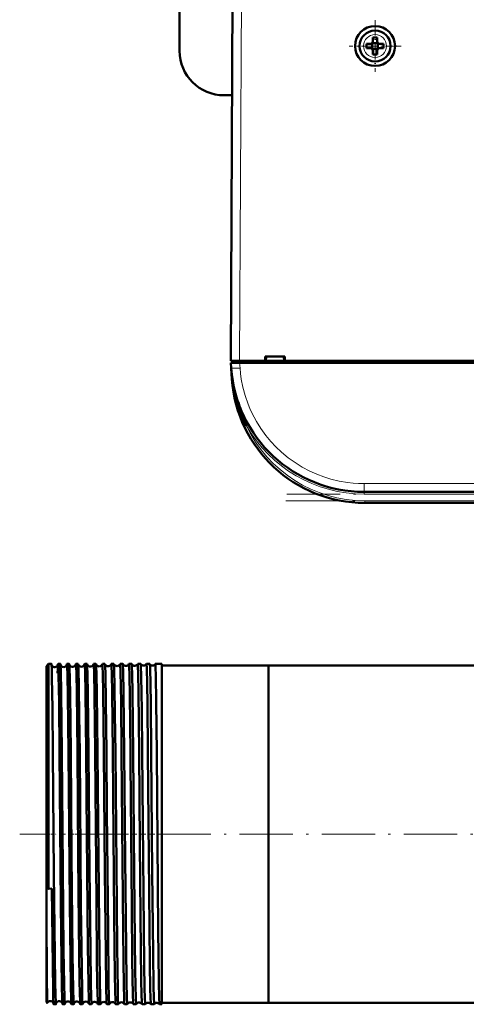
# Model space of a CAD drawing. Extents: x -1358 to 1757, y -1552 to 637.
# Tile 1 of 98: x -199 to -99, y -1548 to -1326. Entities that reach past the tile are written whole.
import ezdxf

# ---------------------------------------------------------------- set-up
doc = ezdxf.new("R2010")
doc.units = 0
doc.linetypes.add('DASHDOT', pattern=[18.5, 12, -3, 0.5, -3])

msp = doc.modelspace()

# ---------------------------------------------------------------- linework, layer by layer
at = {"color": 7, "lineweight": 50}
for p, q in [((-163.21, -1318.91), (-163.21, -1332.91)), ((-151.71, -1402.8), (-151.28, -1320.75)), ((-121.13, -1331.3), (-120.2, -1331.3)), ((-119.85, -1331.15), (-119.84, -1331.16)), ((-119.84, -1331.16), (-118.57, -1331.16)), ((-119.84, -1331.16), (-119.84, -1332.43)), ((-119.7, -1330.8), (-119.7, -1329.88)), ((-118.7, -1329.88), (-118.7, -1330.8)), ((-118.57, -1331.16), (-118.56, -1331.15)), ((-118.57, -1331.16), (-118.57, -1332.43)), ((-117.28, -1331.3), (-118.2, -1331.3)), ((-121.13, -1332.3), (-120.2, -1332.3)), ((-119.84, -1332.43), (-119.85, -1332.44)), ((-118.57, -1332.43), (-119.84, -1332.43)), ((-119.7, -1332.8), (-119.7, -1333.72)), ((-118.7, -1332.8), (-118.7, -1333.72)), ((-118.57, -1332.43), (-118.56, -1332.44)), ((-117.28, -1332.3), (-118.2, -1332.3)), ((-151.4, -1342.91), (-153.21, -1342.91)), ((-143.91, -1402.8), (-143.91, -1401.8)), ((-143.91, -1401.8), (-139.51, -1401.8)), ((-143.77, -1402.8), (-143.71, -1401.8)), ((-139.71, -1401.8), (-139.64, -1402.8)), ((-139.51, -1401.8), (-139.51, -1402.8)), ((-151.71, -1402.8), (-149.71, -1402.8)), ((-151.6, -1404.39), (-151.68, -1403.2)), ((-151.68, -1403.2), (-149.69, -1403.2)), ((-151.6, -1404.42), (-151.42, -1406.89)), ((-151.41, -1402.8), (-151.41, -1403.2)), ((-149.71, -1402.8), (-143.91, -1402.8)), ((103.27, -1403.2), (-149.69, -1403.2)), ((-143.91, -1402.8), (-143.77, -1402.8)), ((-143.86, -1402.8), (-139.56, -1402.8)), ((-139.64, -1402.8), (-139.51, -1402.8)), ((-139.51, -1402.8), (-19.91, -1402.8)), ((-149.25, -1414.1), (-149.15, -1414.33)), ((75.25, -1432.3), (-121.67, -1432.3)), ((75.08, -1434.8), (-121.5, -1434.8)), ((-193.21, -1471.6), (-192.71, -1471.1)), ((-192.71, -1471.1), (-192.71, -1491.07)), ((-192.06, -1471.1), (-192.71, -1471.1)), ((-190.06, -1471.1), (-190.56, -1471.1)), ((-188.06, -1471.1), (-188.57, -1471.1)), ((-186.05, -1471.1), (-186.57, -1471.1)), ((-184.04, -1471.1), (-184.57, -1471.1)), ((-182.04, -1471.1), (-182.58, -1471.1)), ((-180.03, -1471.1), (-180.59, -1471.1)), ((-178.01, -1471.1), (-178.6, -1471.1)), ((-176, -1471.1), (-176.61, -1471.1)), ((-173.98, -1471.1), (-174.63, -1471.1)), ((-173.98, -1471.11), (-173.98, -1471.1)), ((-172.64, -1471.1), (-172.65, -1471.11)), ((-171.96, -1471.1), (-172.64, -1471.1)), ((-171.96, -1471.11), (-171.96, -1471.1)), ((-170.66, -1471.1), (-170.67, -1471.11)), ((-169.94, -1471.1), (-170.66, -1471.1)), ((-169.94, -1471.1), (-169.94, -1471.1)), ((-168.68, -1471.1), (-168.69, -1471.1)), ((-167.21, -1471.1), (-168.68, -1471.1)), ((-167.21, -1471.1), (-167.21, -1491.07)), ((-143.21, -1471.41), (-167.21, -1471.41)), ((-143.21, -1471.41), (-143.21, -1491.22)), ((-47.36, -1471.41), (-143.21, -1471.41)), ((-143.21, -1471.41), (-143.21, -1547.51)), ((-193.21, -1471.6), (-193.21, -1491.31)), ((-193.21, -1491.31), (-193.21, -1521.6)), ((-192.71, -1491.07), (-192.71, -1521.76)), ((-167.21, -1491.07), (-167.21, -1547.82)), ((-143.21, -1491.22), (-143.21, -1547.51)), ((-192.71, -1521.76), (-193.21, -1521.6)), ((-193.21, -1521.6), (-193.21, -1527.91)), ((-192.71, -1521.76), (-191.96, -1521.75)), ((-193.21, -1527.91), (-193.21, -1547.32)), ((-193.21, -1547.32), (-193, -1547.53)), ((-191.06, -1547.82), (-191.56, -1547.82)), ((-189.06, -1547.82), (-189.56, -1547.82)), ((-187.05, -1547.82), (-187.57, -1547.82)), ((-185.05, -1547.82), (-185.57, -1547.82)), ((-183.04, -1547.82), (-183.58, -1547.82)), ((-181.03, -1547.82), (-181.59, -1547.82)), ((-179.02, -1547.82), (-179.59, -1547.82)), ((-177.01, -1547.82), (-177.61, -1547.82)), ((-174.99, -1547.82), (-175.62, -1547.82)), ((-174.99, -1547.81), (-174.99, -1547.82)), ((-173.64, -1547.82), (-173.64, -1547.81)), ((-172.97, -1547.82), (-173.64, -1547.82)), ((-172.97, -1547.82), (-172.97, -1547.82)), ((-171.65, -1547.82), (-171.66, -1547.82)), ((-170.95, -1547.82), (-171.65, -1547.82)), ((-170.95, -1547.82), (-170.95, -1547.82)), ((-169.67, -1547.82), (-169.68, -1547.82)), ((-168.93, -1547.82), (-169.67, -1547.82)), ((-168.93, -1547.82), (-168.93, -1547.82)), ((-167.7, -1547.82), (-167.7, -1547.82)), ((-167.21, -1547.82), (-167.7, -1547.82)), ((-143.21, -1547.51), (-167.21, -1547.51)), ((416.79, -1547.51), (-143.21, -1547.51))]:
    msp.add_line(p, q, dxfattribs=at)
at = {"color": 7, "lineweight": 18}
for p, q in [((-149.28, -1320.75), (-149.71, -1402.8)), ((-119.18, -1329.23), (-119.2, -1329.23)), ((-121.78, -1331.77), (-121.78, -1331.8)), ((-116.63, -1331.82), (-116.63, -1331.8)), ((-119.23, -1334.37), (-119.2, -1334.37)), ((-149.71, -1403.2), (-149.71, -1402.8)), ((-149.69, -1403.2), (-149.6, -1404.39)), ((-151.42, -1406.89), (-151.37, -1406.89)), ((-151.33, -1407.25), (-151.37, -1406.89)), ((-148.17, -1417.41), (-147.86, -1417.23)), ((-147.86, -1417.23), (-147.73, -1417.16)), ((75.25, -1430.44), (-121.67, -1430.44)), ((-121.67, -1432.3), (-121.67, -1430.44)), ((-121.67, -1432.3), (-121.67, -1432.8)), ((75.25, -1432.8), (-121.67, -1432.8)), ((-121.5, -1434.3), (-121.5, -1434.8)), ((75.08, -1434.3), (-121.5, -1434.3))]:
    msp.add_line(p, q, dxfattribs=at)
at = {"color": 7, "linetype": 'DASHDOT', "lineweight": 18, "ltscale": 0.292499}
msp.add_line((-119.2, -1325.95), (-119.2, -1337.65), dxfattribs=at)
at = {"color": 7, "linetype": 'DASHDOT', "lineweight": 18, "ltscale": 0.2925}
msp.add_line((-113.35, -1331.8), (-125.05, -1331.8), dxfattribs=at)
at = {"color": 7, "linetype": 'DASHDOT', "lineweight": 18, "ltscale": 0.012015}
msp.add_line((-149.72, -1402.76), (-149.72, -1403.24), dxfattribs=at)
at = {"color": 7, "linetype": 'DASHDOT', "lineweight": 18}
for p, q in [((94.95, -1432.8), (-141.36, -1432.8)), ((94.74, -1434.3), (-141.15, -1434.3)), ((472.79, -1509.46), (-199.21, -1509.46))]:
    msp.add_line(p, q, dxfattribs=at)
at = {"color": 7, "linetype": 'DASHDOT', "lineweight": 18, "ltscale": 0.06524}
msp.add_line((-193.43, -1509.46), (-190.82, -1509.46), dxfattribs=at)
at = {"color": 7, "linetype": 'DASHDOT', "lineweight": 18, "ltscale": 0.03561}
msp.add_line((-188.92, -1509.46), (-190.34, -1509.46), dxfattribs=at)
at = {"color": 7, "linetype": 'DASHDOT', "lineweight": 18, "ltscale": 0.03565}
msp.add_line((-186.92, -1509.46), (-188.34, -1509.46), dxfattribs=at)
at = {"color": 7, "linetype": 'DASHDOT', "lineweight": 18, "ltscale": 0.035804}
msp.add_line((-184.92, -1509.46), (-186.35, -1509.46), dxfattribs=at)
at = {"color": 7, "linetype": 'DASHDOT', "lineweight": 18, "ltscale": 0.036131}
msp.add_line((-182.91, -1509.46), (-184.36, -1509.46), dxfattribs=at)
at = {"color": 7, "linetype": 'DASHDOT', "lineweight": 18, "ltscale": 0.036586}
msp.add_line((-180.9, -1509.46), (-182.36, -1509.46), dxfattribs=at)
at = {"color": 7, "linetype": 'DASHDOT', "lineweight": 18, "ltscale": 0.037163}
msp.add_line((-178.89, -1509.46), (-180.37, -1509.46), dxfattribs=at)
at = {"color": 7, "linetype": 'DASHDOT', "lineweight": 18, "ltscale": 0.037863}
msp.add_line((-176.87, -1509.46), (-178.39, -1509.46), dxfattribs=at)
at = {"color": 7, "linetype": 'DASHDOT', "lineweight": 18, "ltscale": 0.038689}
msp.add_line((-174.86, -1509.46), (-176.4, -1509.46), dxfattribs=at)
at = {"color": 7, "linetype": 'DASHDOT', "lineweight": 18, "ltscale": 0.039642}
msp.add_line((-172.84, -1509.46), (-174.42, -1509.46), dxfattribs=at)
at = {"color": 7, "linetype": 'DASHDOT', "lineweight": 18, "ltscale": 0.040735}
msp.add_line((-170.81, -1509.46), (-172.44, -1509.46), dxfattribs=at)
at = {"color": 7, "linetype": 'DASHDOT', "lineweight": 18, "ltscale": 0.04198}
msp.add_line((-168.79, -1509.46), (-170.47, -1509.46), dxfattribs=at)
at = {"color": 7, "lineweight": 18}
msp.add_lwpolyline([(-149.6, -1404.39), (-149.49, -1405.62), (-149.32, -1406.89), (-148.96, -1408.72), (-148.46, -1410.59), (-147.78, -1412.55), (-147.38, -1413.54), (-146.93, -1414.52), (-146.45, -1415.48), (-145.92, -1416.44), (-144.92, -1418.04), (-143.79, -1419.6), (-142.7, -1420.92), (-141.52, -1422.19), (-140.26, -1423.37), (-138.78, -1424.6), (-137.22, -1425.72), (-135.58, -1426.74), (-133.91, -1427.62), (-132.32, -1428.33), (-130.73, -1428.93), (-129.15, -1429.42), (-127.26, -1429.87), (-125.42, -1430.19), (-124.15, -1430.33), (-122.91, -1430.41), (-121.67, -1430.44)], dxfattribs=at)
at = {"color": 7, "lineweight": 50}
for points in [[(-191.99, -1472.17), (-192.04, -1471.22), (-192.05, -1471.11), (-192.06, -1471.11), (-192.06, -1471.1), (-192.06, -1471.1)], [(-190.56, -1471.1), (-190.56, -1471.1), (-190.57, -1471.1), (-190.57, -1471.11), (-190.57, -1471.12), (-190.59, -1471.27)], [(-190.22, -1491.07), (-190.35, -1479.7), (-190.45, -1473.69), (-190.5, -1471.91), (-190.54, -1471.19), (-190.56, -1471.11), (-190.56, -1471.1), (-190.56, -1471.1), (-190.56, -1471.1)], [(-190.03, -1471.31), (-190.05, -1471.12), (-190.05, -1471.11), (-190.06, -1471.1), (-190.06, -1471.1), (-190.06, -1471.1)], [(-189.72, -1491.07), (-189.87, -1477.46), (-189.97, -1472.76), (-190.03, -1471.31)], [(-188.57, -1471.1), (-188.57, -1471.1), (-188.57, -1471.1), (-188.57, -1471.1), (-188.57, -1471.11), (-188.58, -1471.13), (-188.6, -1471.36)], [(-188.22, -1491.07), (-188.37, -1478.21), (-188.45, -1473.8), (-188.52, -1471.41), (-188.55, -1471.14), (-188.56, -1471.11), (-188.56, -1471.11), (-188.56, -1471.1), (-188.56, -1471.1), (-188.57, -1471.1)], [(-188.04, -1471.18), (-188.05, -1471.11), (-188.05, -1471.1), (-188.05, -1471.1), (-188.06, -1471.1)], [(-187.72, -1491.07), (-187.87, -1477.78), (-187.92, -1474.47), (-187.99, -1471.97), (-188.04, -1471.18)], [(-186.57, -1471.1), (-186.57, -1471.1), (-186.57, -1471.1), (-186.58, -1471.11), (-186.59, -1471.18)], [(-186.23, -1491.07), (-186.38, -1477.39), (-186.46, -1473.46), (-186.52, -1471.49), (-186.55, -1471.15), (-186.56, -1471.12), (-186.56, -1471.11), (-186.57, -1471.1), (-186.57, -1471.1), (-186.57, -1471.1)], [(-185.71, -1491.07), (-185.8, -1482.64), (-185.88, -1476.42), (-185.98, -1472.16), (-186.02, -1471.24), (-186.04, -1471.14)], [(-184.23, -1491.07), (-184.39, -1477.43), (-184.47, -1473.06), (-184.54, -1471.32), (-184.56, -1471.13), (-184.57, -1471.11), (-184.57, -1471.1), (-184.57, -1471.1), (-184.57, -1471.1), (-184.57, -1471.1)], [(-183.7, -1491.07), (-183.86, -1477.66), (-183.93, -1473.56), (-184, -1471.51), (-184.03, -1471.13)], [(-182.24, -1491.07), (-182.39, -1478.17), (-182.48, -1472.94), (-182.53, -1471.55), (-182.56, -1471.15), (-182.57, -1471.12), (-182.58, -1471.11), (-182.58, -1471.1), (-182.58, -1471.1), (-182.58, -1471.1)], [(-181.69, -1491.07), (-181.85, -1477.55), (-181.92, -1473.53), (-181.99, -1471.52), (-182.01, -1471.19), (-182.03, -1471.12)], [(-180.25, -1491.07), (-180.41, -1477.4), (-180.48, -1473.46), (-180.54, -1471.49), (-180.57, -1471.14), (-180.58, -1471.11), (-180.58, -1471.11), (-180.59, -1471.1), (-180.59, -1471.1), (-180.59, -1471.1)], [(-179.68, -1491.07), (-179.81, -1479.56), (-179.91, -1473.48), (-179.98, -1471.46), (-180.01, -1471.18), (-180.02, -1471.11)], [(-178.26, -1491.07), (-178.42, -1477.44), (-178.49, -1473.45), (-178.56, -1471.45), (-178.59, -1471.14), (-178.59, -1471.11), (-178.6, -1471.11), (-178.6, -1471.1), (-178.6, -1471.1), (-178.6, -1471.1)], [(-177.67, -1491.07), (-177.76, -1482.44), (-177.84, -1476.31), (-177.94, -1472.12), (-177.99, -1471.22), (-178, -1471.13), (-178.01, -1471.11)], [(-176.27, -1491.07), (-176.4, -1479.68), (-176.52, -1472.83), (-176.58, -1471.3), (-176.6, -1471.12), (-176.61, -1471.11), (-176.61, -1471.1), (-176.61, -1471.1), (-176.61, -1471.1)], [(-175.66, -1491.07), (-175.81, -1477.56), (-175.9, -1472.81), (-175.96, -1471.35), (-175.98, -1471.15), (-175.99, -1471.11)], [(-174.29, -1491.07), (-174.43, -1478.22), (-174.51, -1473.8), (-174.59, -1471.41), (-174.61, -1471.14), (-174.62, -1471.11), (-174.62, -1471.11), (-174.62, -1471.1), (-174.63, -1471.1), (-174.63, -1471.1)], [(-173.64, -1491.07), (-173.79, -1477.48), (-173.87, -1473.49), (-173.94, -1471.51), (-173.96, -1471.17), (-173.97, -1471.12), (-173.98, -1471.11)], [(-172.31, -1491.07), (-172.46, -1477.39), (-172.53, -1473.46), (-172.6, -1471.49), (-172.63, -1471.15), (-172.64, -1471.11), (-172.64, -1471.11), (-172.64, -1471.1), (-172.64, -1471.1), (-172.64, -1471.1)], [(-171.62, -1491.07), (-171.72, -1481.43), (-171.84, -1473.89), (-171.92, -1471.47), (-171.95, -1471.16), (-171.95, -1471.12), (-171.96, -1471.11)], [(-170.33, -1491.07), (-170.44, -1479.98), (-170.51, -1475.7), (-170.6, -1471.93), (-170.64, -1471.19), (-170.66, -1471.11), (-170.66, -1471.1), (-170.66, -1471.1), (-170.66, -1471.1)], [(-169.6, -1491.07), (-169.72, -1480.02), (-169.78, -1475.75), (-169.87, -1471.95), (-169.92, -1471.22), (-169.93, -1471.13), (-169.94, -1471.11), (-169.94, -1471.1)], [(-168.35, -1491.07), (-168.47, -1479.71), (-168.57, -1473.68), (-168.62, -1471.91), (-168.66, -1471.19), (-168.68, -1471.11), (-168.68, -1471.1), (-168.68, -1471.1), (-168.68, -1471.1)], [(-191.72, -1491.07), (-191.83, -1481.11), (-191.94, -1474.13), (-191.99, -1472.17)], [(-191.06, -1547.82), (-191.06, -1547.82), (-191.06, -1547.82), (-191.07, -1547.82), (-191.07, -1547.81), (-191.07, -1547.79), (-191.1, -1547.55), (-191.17, -1545.44), (-191.22, -1543.11), (-191.31, -1536.69), (-191.49, -1518.36), (-191.72, -1491.07)], [(-189.64, -1546.78), (-189.72, -1543.52), (-189.8, -1537.84), (-189.93, -1525.32), (-190.22, -1491.07)], [(-189.06, -1547.82), (-189.06, -1547.82), (-189.06, -1547.82), (-189.06, -1547.81), (-189.08, -1547.76), (-189.11, -1547.29), (-189.15, -1546.36), (-189.22, -1543.29), (-189.32, -1535.69), (-189.49, -1517.26), (-189.72, -1491.07)], [(-187.59, -1547.7), (-187.64, -1546.92), (-187.72, -1543.45), (-187.8, -1537.73), (-187.93, -1525.13), (-188.22, -1491.07)], [(-187.05, -1547.82), (-187.06, -1547.82), (-187.06, -1547.82), (-187.06, -1547.81), (-187.08, -1547.74), (-187.12, -1547.1), (-187.19, -1544.23), (-187.3, -1536.74), (-187.52, -1514.15), (-187.72, -1491.07)], [(-185.59, -1547.76), (-185.62, -1547.32), (-185.69, -1545.18), (-185.74, -1542.72), (-185.89, -1530.05), (-186.03, -1514.32), (-186.23, -1491.07)], [(-185.05, -1547.82), (-185.05, -1547.82), (-185.05, -1547.82), (-185.05, -1547.82), (-185.06, -1547.81), (-185.06, -1547.78), (-185.09, -1547.46), (-185.12, -1546.82), (-185.18, -1544.67), (-185.32, -1534.9), (-185.41, -1525.41), (-185.71, -1491.07)], [(-183.59, -1547.79), (-183.61, -1547.65), (-183.64, -1547.08), (-183.73, -1543.19), (-183.85, -1534.73), (-184.07, -1509.59), (-184.23, -1491.07)], [(-183.04, -1547.82), (-183.04, -1547.82), (-183.04, -1547.82), (-183.05, -1547.81), (-183.05, -1547.8), (-183.07, -1547.66), (-183.13, -1546.39), (-183.21, -1542.8), (-183.3, -1535.72), (-183.48, -1517.34), (-183.7, -1491.07)], [(-181.6, -1547.8), (-181.61, -1547.68), (-181.64, -1547.15), (-181.74, -1543.35), (-181.82, -1537.58), (-181.95, -1524.86), (-182.24, -1491.07)], [(-181.03, -1547.82), (-181.03, -1547.82), (-181.03, -1547.82), (-181.04, -1547.82), (-181.04, -1547.81), (-181.04, -1547.79), (-181.07, -1547.57), (-181.12, -1546.4), (-181.2, -1542.34), (-181.35, -1530.24), (-181.43, -1521.92), (-181.69, -1491.07)], [(-179.6, -1547.81), (-179.62, -1547.7), (-179.65, -1547.16), (-179.74, -1543.92), (-179.85, -1536.35), (-180.02, -1518.04), (-180.25, -1491.07)], [(-179.02, -1547.82), (-179.02, -1547.82), (-179.02, -1547.82), (-179.03, -1547.81), (-179.03, -1547.8), (-179.05, -1547.66), (-179.11, -1546.39), (-179.19, -1542.79), (-179.33, -1531.1), (-179.57, -1504.38), (-179.68, -1491.07)], [(-177.61, -1547.81), (-177.63, -1547.73), (-177.66, -1547.34), (-177.74, -1544.46), (-177.79, -1541.37), (-177.94, -1528.11), (-178.18, -1500.4), (-178.26, -1491.07)], [(-177.01, -1547.82), (-177.01, -1547.82), (-177.01, -1547.82), (-177.01, -1547.82), (-177.01, -1547.81), (-177.02, -1547.78), (-177.05, -1547.46), (-177.08, -1546.82), (-177.14, -1544.67), (-177.28, -1534.9), (-177.37, -1525.31), (-177.67, -1491.07)], [(-175.63, -1547.81), (-175.63, -1547.79), (-175.64, -1547.72), (-175.67, -1547.24), (-175.71, -1546.37), (-175.77, -1543.6), (-175.85, -1537.96), (-175.92, -1531.32), (-176.06, -1515.85), (-176.27, -1491.07)], [(-174.99, -1547.82), (-174.99, -1547.82), (-174.99, -1547.82), (-175, -1547.81), (-175, -1547.8), (-175.02, -1547.66), (-175.08, -1546.39), (-175.16, -1542.8), (-175.26, -1534.95), (-175.45, -1515.04), (-175.66, -1491.07)], [(-173.64, -1547.81), (-173.64, -1547.8), (-173.65, -1547.77), (-173.67, -1547.52), (-173.74, -1545.7), (-173.87, -1537.93), (-173.99, -1525.92), (-174.27, -1493.32), (-174.29, -1491.07)], [(-172.97, -1547.82), (-172.97, -1547.82), (-172.98, -1547.82), (-172.98, -1547.82), (-172.98, -1547.81), (-172.99, -1547.79), (-173.01, -1547.57), (-173.05, -1546.65), (-173.13, -1543.35), (-173.18, -1540.37), (-173.33, -1525.97), (-173.48, -1509.62), (-173.64, -1491.07)], [(-171.66, -1547.82), (-171.66, -1547.8), (-171.68, -1547.71), (-171.72, -1547.07), (-171.75, -1545.9), (-171.83, -1542.14), (-171.91, -1535.68), (-172.13, -1511.67), (-172.31, -1491.07)], [(-170.95, -1547.82), (-170.95, -1547.82), (-170.96, -1547.82), (-170.96, -1547.81), (-170.96, -1547.8), (-170.98, -1547.64), (-171.05, -1546.25), (-171.09, -1544.32), (-171.18, -1538.66), (-171.34, -1522.77), (-171.62, -1491.07)], [(-169.68, -1547.82), (-169.68, -1547.81), (-169.69, -1547.78), (-169.71, -1547.61), (-169.76, -1546.26), (-169.81, -1544.35), (-169.89, -1538.73), (-170.06, -1522.45), (-170.33, -1491.07)], [(-168.93, -1547.82), (-168.93, -1547.82), (-168.93, -1547.82), (-168.94, -1547.81), (-168.94, -1547.8), (-168.96, -1547.64), (-169.02, -1546.25), (-169.08, -1543.8), (-169.19, -1536.3), (-169.36, -1518.06), (-169.6, -1491.07)], [(-167.7, -1547.82), (-167.7, -1547.81), (-167.71, -1547.79), (-167.73, -1547.63), (-167.78, -1546.4), (-167.86, -1542.81), (-168, -1531.02), (-168.26, -1501.39), (-168.35, -1491.07)], [(-191.56, -1547.82), (-191.56, -1547.82), (-191.57, -1547.82), (-191.57, -1547.81), (-191.57, -1547.8), (-191.59, -1547.66), (-191.65, -1546.39), (-191.7, -1544.55), (-191.78, -1539.06), (-191.96, -1521.75)], [(-193, -1547.53), (-193, -1547.53), (-193.01, -1547.51), (-193.02, -1547.41), (-193.05, -1546.57), (-193.12, -1541.88), (-193.21, -1527.91)], [(-189.56, -1547.82), (-189.57, -1547.82), (-189.57, -1547.82), (-189.57, -1547.81), (-189.59, -1547.7), (-189.64, -1546.78)], [(-191.03, -1547.68), (-191.05, -1547.8), (-191.06, -1547.82), (-191.06, -1547.82), (-191.06, -1547.82), (-191.06, -1547.82)], [(-189.04, -1547.72), (-189.05, -1547.81), (-189.05, -1547.82), (-189.06, -1547.82), (-189.06, -1547.82)], [(-187.57, -1547.82), (-187.57, -1547.82), (-187.57, -1547.82), (-187.58, -1547.81), (-187.59, -1547.7)], [(-187.04, -1547.76), (-187.05, -1547.81), (-187.05, -1547.82), (-187.05, -1547.82), (-187.05, -1547.82)], [(-185.57, -1547.82), (-185.57, -1547.82), (-185.57, -1547.82), (-185.58, -1547.81), (-185.59, -1547.76)]]:
    msp.add_lwpolyline(points, dxfattribs=at)
for radius in [4.5, 3.5]:
    msp.add_circle((-119.2, -1331.8), radius, dxfattribs=at)
at = {"color": 7, "lineweight": 18}
for centre, radius, start, end in [((-119.2, -1331.8), 2.57, 90, 179.4706), ((-119.2, -1331.8), 2.57, 0, 89.4706), ((-119.2, -1331.8), 2.57, 180, 269.4706), ((-119.2, -1331.8), 2.57, 270, 359.4706), ((-90.86, -1400.15), 60.88, 184.0416, 186.3583), ((-121.67, -1402.3), 30.5, 209.6942, 269.9999), ((-121.5, -1404.8), 29.5, 205.3037, 270)]:
    msp.add_arc(centre, radius, start, end, dxfattribs=at)
at = {"color": 7, "lineweight": 50}
for centre, radius, start, end in [((-104.03, -1331.8), 17.1, 178.3267, 180.0022), ((-120.2, -1330.8), 0.5, 270, 360), ((-119.2, -1346.97), 17.1, 89.9978, 91.6733), ((-119.2, -1346.97), 17.1, 88.3267, 90.0022), ((-118.2, -1330.8), 0.5, 180, 270), ((-134.38, -1331.8), 17.1, 359.9978, 1.6733), ((-153.21, -1332.91), 10, 180, 270), ((-104, -1331.8), 17.14, 179.9996, 181.6715), ((-120.2, -1332.8), 0.5, 0, 90), ((-119.2, -1316.59), 17.13, 268.3286, 271.6729), ((-118.2, -1332.8), 0.5, 90, 180), ((-134.41, -1331.8), 17.14, 358.3285, 0.0004), ((-121.67, -1402.3), 30, 184, 270), ((-121.5, -1404.8), 30, 184, 270), ((-151.37, -1407.12), 0.135, 285.2868, 317.5746), ((-121.59, -1403.56), 29.96, 187.0814, 207.5257), ((-121.85, -1402.37), 29.8, 198.5314, 203.1815), ((-121.64, -1402.29), 30.03, 205.6025, 209.691), ((-191.32, -1471.09), 0.741, 194.1812, 272.8393), ((-191.31, -1471.09), 0.737, 272.2858, 347.6117), ((-189.32, -1471.05), 0.739, 193.1279, 272.9154), ((-189.31, -1471.06), 0.736, 272.1913, 347.734), ((-187.32, -1471.02), 0.738, 192.3837, 273.0018), ((-187.31, -1471.02), 0.736, 272.2098, 347.7046), ((-186.11, -1471.14), 0.0684, 358.0586, 37.0277), ((-185.32, -1470.98), 0.738, 192.6024, 272.975), ((-185.31, -1470.98), 0.737, 272.2372, 347.4256), ((-184.52, -1471.14), 0.0685, 143.0747, 182.0242), ((-184.07, -1471.13), 0.037, 359.3841, 45.2646), ((-183.32, -1470.95), 0.74, 194.1431, 272.8885), ((-183.31, -1470.95), 0.739, 272.326, 345.8957), ((-182.56, -1471.13), 0.0369, 134.9157, 180.7059), ((-182.05, -1471.12), 0.0236, 1.4545, 52.1584), ((-181.32, -1470.91), 0.742, 196.3399, 272.812), ((-181.31, -1470.91), 0.741, 272.4162, 343.697), ((-180.58, -1471.12), 0.023, 127.5884, 178.634), ((-180.03, -1471.12), 0.0162, 4.354, 58.6264), ((-179.31, -1470.87), 0.743, 198.7894, 272.7569), ((-179.31, -1470.88), 0.742, 272.462, 341.2371), ((-178.59, -1471.11), 0.0159, 121.2554, 175.8637), ((-178.02, -1471.11), 0.0121, 7.6018, 63.9786), ((-177.31, -1470.84), 0.744, 201.4356, 272.724), ((-177.31, -1470.84), 0.743, 272.4915, 338.6073), ((-176.61, -1471.11), 0.0117, 115.7326, 172.5174), ((-176, -1471.11), 0.00966, 11.0234, 68.4248), ((-175.31, -1470.8), 0.744, 204.2079, 272.692), ((-175.31, -1470.8), 0.744, 272.5186, 335.8352), ((-174.62, -1471.11), 0.00953, 111.5382, 166.9413), ((-173.31, -1470.77), 0.745, 207.0537, 272.6778), ((-173.31, -1470.77), 0.745, 272.5416, 332.9669), ((-171.31, -1470.73), 0.745, 210.0336, 272.6686), ((-171.31, -1470.73), 0.745, 272.5606, 329.9929), ((-169.31, -1470.7), 0.746, 213.1305, 272.6425), ((-169.31, -1470.7), 0.745, 272.5618, 326.8925), ((-100.51, -1475.35), 90.19, 177.8167, 178.6369), ((-192.31, -1547.82), 0.744, 86.2717, 156.5519), ((-193, -1547.53), 0.00315, 247.3217, 5.2968), ((-192.31, -1547.82), 0.74, 14.8595, 86.5685), ((-190.32, -1547.85), 0.738, 86.0261, 167.5901), ((-190.31, -1547.85), 0.739, 13.6463, 86.6185), ((-188.32, -1547.89), 0.738, 85.9925, 167.6032), ((-188.31, -1547.89), 0.738, 13.2004, 86.7108), ((-186.32, -1547.92), 0.738, 85.9667, 167.6406), ((-186.31, -1547.92), 0.736, 12.3586, 86.7627), ((-185.09, -1547.79), 0.0493, 318.7964, 1.3729), ((-184.32, -1547.96), 0.739, 86.0503, 166.7313), ((-184.31, -1547.96), 0.738, 13.2101, 86.6969), ((-183.54, -1547.79), 0.0489, 178.5222, 221.1793), ((-183.06, -1547.8), 0.0288, 311.0053, 359.5843), ((-182.32, -1547.99), 0.741, 86.1427, 164.8035), ((-182.31, -1547.99), 0.74, 15.1323, 86.6179), ((-181.57, -1547.8), 0.0285, 180.2583, 228.9346), ((-181.04, -1547.8), 0.0192, 304.3407, 357.1084), ((-180.31, -1548.03), 0.743, 86.2078, 162.4541), ((-180.31, -1548.03), 0.741, 17.4915, 86.5431), ((-179.58, -1547.81), 0.0189, 182.7239, 235.6216), ((-179.03, -1547.81), 0.0138, 298.4831, 354.0313), ((-178.31, -1548.07), 0.743, 86.2428, 159.8943), ((-178.31, -1548.06), 0.743, 20.0578, 86.5012), ((-177.6, -1547.81), 0.0135, 185.735, 241.5974), ((-177.01, -1547.81), 0.0107, 293.5716, 350.6189), ((-176.31, -1548.1), 0.744, 86.2763, 157.1945), ((-176.31, -1548.1), 0.743, 22.763, 86.473), ((-175.62, -1547.81), 0.0103, 189.3001, 246.7188), ((-174.31, -1548.14), 0.745, 86.2992, 154.3814), ((-174.31, -1548.14), 0.744, 25.5846, 86.4502), ((-172.31, -1548.17), 0.745, 86.3073, 151.4622), ((-172.31, -1548.17), 0.745, 28.5166, 86.4249), ((-170.31, -1548.21), 0.745, 86.3223, 148.4446), ((-170.31, -1548.21), 0.745, 31.532, 86.4172), ((-168.31, -1548.24), 0.746, 86.3419, 145.2819), ((-168.31, -1548.24), 0.745, 34.6859, 86.4147)]:
    msp.add_arc(centre, radius, start, end, dxfattribs=at)
at = {"color": 7, "lineweight": 18}
for centre, major_axis, ratio, start_param, end_param in [((-149.6, -1404.25), (2, 0.14), 0.069587, 3.141593, 4.707523), ((-151.82, -1406.92), (0.495, 0.076), 0.164442, 5.813966, 6.277967)]:
    msp.add_ellipse(centre, major_axis=major_axis, ratio=ratio, start_param=start_param, end_param=end_param, dxfattribs=at)

doc.saveas('drawing.dxf')
